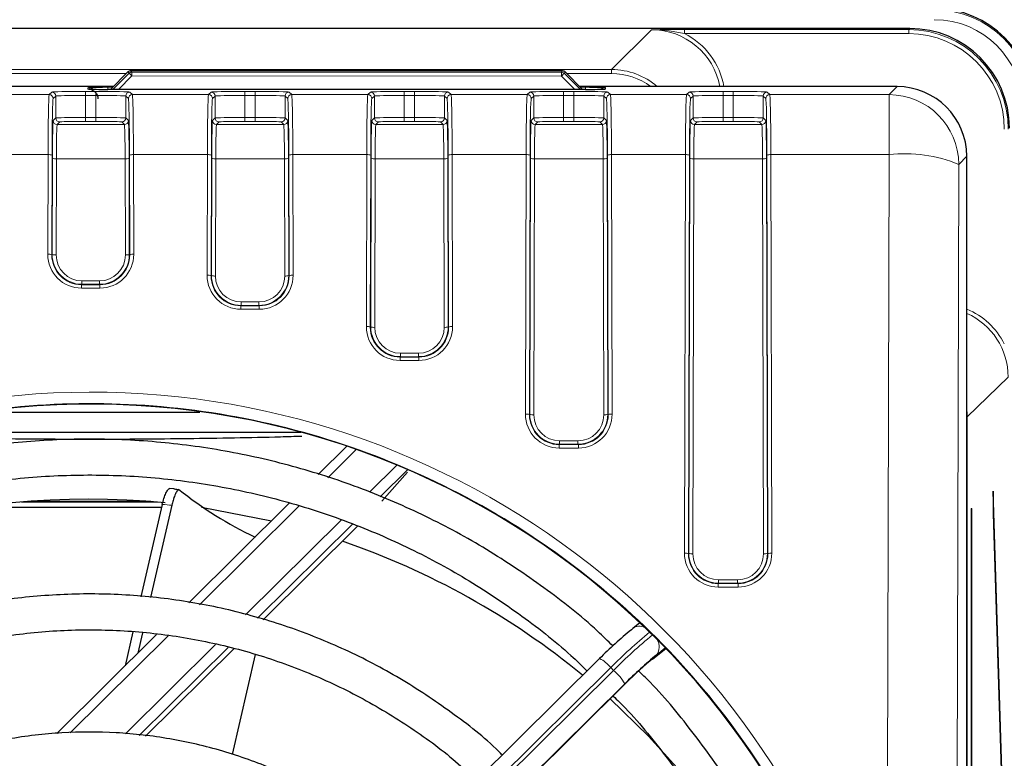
# Model space of a CAD drawing. Header units: millimetres. Extents: x 5 to 418, y 2 to 292.
# Tile 43 of 56: x 105 to 122, y 244 to 257. Entities that reach past the tile are written whole.
import ezdxf

# ---------------------------------------------------------------- set-up
doc = ezdxf.new("R2010")
doc.units = ezdxf.units.MM
doc.layers.add('SLD-0', color=7, linetype='Continuous')
doc.styles.add('SLDTEXTSTYLE0', font='TXT', dxfattribs={"width": 0.605})
doc.dimstyles.new('SLDDIMSTYLE0', dxfattribs={"dimtxt": 3.5, "dimasz": 3.302, "dimexe": 0, "dimexo": 0.0625, "dimgap": 0.875, "dimtad": 1, "dimlfac": 3, "dimrnd": 1e-09, "dimzin": 12, "dimdsep": 46, "dimtxsty": 'SLDTEXTSTYLE0', "dimsah": 1, "dimcen": 0.09, "dimadec": 0, "dimazin": 3, "dimtfac": 1, "dimtofl": 0, "dimtmove": 0, "dimatfit": 3, "dimfxl": 1, "dimfrac": 2, "dimtolj": 1, "dimtzin": 12, "dimarcsym": 0})

# ---------------------------------------------------------------- blocks, each defined once
blk = doc.blocks.new('_D_1')
at = {"layer": 'SLD-0', "color": 7}
for p, q in [((39.442, 255.363), (39.442, 273.3)), ((122.442, 255.363), (122.442, 273.3)), ((122.442, 272.3), (39.442, 272.3))]:
    blk.add_line(p, q, dxfattribs=at)
for points in [[(39.442, 272.3), (42.744, 271.792), (42.744, 272.808)], [(122.442, 272.3), (119.14, 272.808), (119.14, 271.792)]]:
    blk.add_solid(points, dxfattribs=at)
at = {"layer": 'SLD-0', "color": 7, "insert": (76.932, 276.812), "char_height": 3.5, "attachment_point": 1, "style": 'SLDTEXTSTYLE0'}
blk.add_mtext('249', dxfattribs=at)
blk = doc.blocks.new('_D_2')
at = {"layer": 'SLD-0', "color": 7}
for p, q in [((118.609, 264.696), (137.176, 264.696)), ((136.176, 264.696), (136.176, 89.696)), ((118.609, 89.696), (137.176, 89.696))]:
    blk.add_line(p, q, dxfattribs=at)
for centre, start, end in [((133.49, 175.835), 63.4349, 116.5651), ((133.49, 178.557), 243.4349, 296.5651)]:
    blk.add_arc(centre, 6.006, start, end, dxfattribs=at)
for points in [[(136.176, 264.696), (135.668, 261.394), (136.684, 261.394)], [(136.176, 89.696), (136.684, 92.998), (135.668, 92.998)]]:
    blk.add_solid(points, dxfattribs=at)
at = {"layer": 'SLD-0', "color": 7, "insert": (131.664, 173.186), "char_height": 3.5, "attachment_point": 1, "rotation": 90, "style": 'SLDTEXTSTYLE0'}
blk.add_mtext('525', dxfattribs=at)

msp = doc.modelspace()

# ---------------------------------------------------------------- linework, layer by layer
at = {"color": 7, "linetype": 'Continuous', "lineweight": 25}
for p, q in [((120.3659, 256.6952), (41.5191, 256.6952)), ((107.2821, 255.9674), (106.9909, 255.6763)), ((107.2821, 255.9674), (107.2821, 255.9673)), ((114.5546, 255.9847), (107.3292, 255.9869)), ((114.8905, 255.6763), (114.6017, 255.9651)), ((114.6017, 255.9651), (114.6017, 255.9651)), ((107.0372, 255.7226), (89.4258, 255.7226)), ((114.9391, 255.6763), (106.9459, 255.6763)), ((120.1522, 255.7226), (114.8443, 255.7226)), ((121.3187, 123.1419), (121.3187, 254.5561)), ((108.4829, 250.2679), (104.9866, 250.2679)), ((103.144, 249.9378), (110.1743, 249.9378)), ((110.9427, 249.7033), (110.4649, 249.2301)), ((111.9622, 249.3113), (111.504, 248.8575)), ((111.5284, 248.7821), (111.9603, 249.2681)), ((108.0467, 248.9904), (107.9714, 248.9956)), ((121.763, 248.9509), (121.7592, 248.5756)), ((121.9383, 243.3034), (121.763, 248.9509)), ((104.7741, 248.6838), (107.8454, 248.6838)), ((107.6668, 248.778), (105.6182, 248.778)), ((107.8557, 248.7288), (107.4995, 247.1829)), ((108.0158, 248.7175), (107.6592, 247.1705)), ((109.981, 248.751), (108.2986, 247.085)), ((108.5108, 248.6838), (109.6854, 248.4583)), ((121.3936, 248.663), (121.4015, 248.663)), ((121.3936, 248.663), (121.3936, 123.7963)), ((121.4015, 123.7963), (121.4015, 248.663)), ((121.7592, 248.5756), (121.9344, 242.9281)), ((111.0404, 248.3984), (109.4514, 246.8249)), ((109.5421, 246.7988), (111.1228, 248.3641)), ((115.8468, 246.75), (115.7284, 246.656)), ((107.7619, 246.5534), (106.0892, 244.8971)), ((107.3652, 246.6005), (107.2338, 246.0305)), ((107.5235, 246.5817), (107.4446, 246.2392)), ((115.7284, 246.656), (115.7056, 246.6339)), ((108.9593, 246.3376), (107.4717, 244.8645)), ((107.5767, 244.8525), (109.0547, 246.3161)), ((109.4105, 246.2176), (109.0247, 244.5437)), ((116.0599, 246.141), (116.2828, 246.3179)), ((115.1732, 246.152), (108.2237, 239.2702)), ((116.0827, 246.1632), (116.0599, 246.141)), ((108.6462, 238.8352), (115.6151, 245.7364)), ((115.616, 245.7391), (115.6151, 245.7364))]:
    msp.add_line(p, q, dxfattribs=at)
at = {"color": 7, "linetype": 'Continuous', "lineweight": 18}
for p, q in [((115.3747, 256.008), (116.0415, 256.6748)), ((116.5947, 256.6771), (120.3474, 256.6771)), ((116.5947, 256.6771), (116.5947, 256.6105)), ((120.3474, 256.6105), (116.5947, 256.6105)), ((120.3474, 256.6771), (120.3659, 256.6952)), ((120.3474, 256.6105), (120.3474, 256.6771)), ((89.4258, 256.008), (115.3747, 256.008)), ((107.2561, 255.9413), (89.4258, 255.9413)), ((107.2821, 255.9673), (106.9909, 255.6763)), ((107.0304, 255.6763), (107.3018, 255.9476)), ((107.3489, 255.9005), (107.1247, 255.6763)), ((107.3018, 255.9476), (107.2821, 255.9673)), ((107.3018, 255.9476), (107.3489, 255.9005)), ((107.3292, 255.9869), (107.3489, 255.9671)), ((107.3489, 255.9671), (114.5359, 255.966)), ((107.3489, 255.9671), (107.3489, 255.9005)), ((114.5359, 255.8994), (107.3489, 255.9005)), ((114.5359, 255.966), (114.5546, 255.9847)), ((114.5359, 255.966), (114.5359, 255.8994)), ((114.5831, 255.9465), (114.5359, 255.8994)), ((114.7591, 255.6763), (114.5359, 255.8994)), ((114.6017, 255.9651), (114.5831, 255.9465)), ((114.5831, 255.9465), (114.8533, 255.6763)), ((114.8905, 255.6763), (114.6017, 255.9651)), ((115.3747, 255.9413), (114.6255, 255.9413)), ((115.3747, 256.008), (115.3747, 255.9413)), ((104.6884, 255.588), (105.9633, 255.588)), ((105.9633, 255.588), (106.0063, 255.632)), ((106.073, 255.5653), (106.0299, 255.5214)), ((106.073, 255.1987), (106.073, 255.5653)), ((106.5729, 255.6419), (106.7454, 255.6419)), ((106.5729, 255.6419), (106.5729, 255.5752)), ((106.5729, 255.5752), (106.5729, 255.2063)), ((106.7454, 255.5752), (106.5729, 255.5752)), ((106.6125, 255.6823), (106.6121, 255.7047)), ((106.6406, 255.6799), (106.6125, 255.6823)), ((106.7454, 255.6419), (106.7454, 255.5752)), ((106.7454, 255.2063), (106.7454, 255.5752)), ((106.9453, 255.7106), (107.0252, 255.7106)), ((106.9453, 255.7106), (106.9453, 255.6763)), ((107.2884, 255.5214), (107.2453, 255.5653)), ((107.2453, 255.5653), (107.2453, 255.1987)), ((107.312, 255.632), (107.3551, 255.588)), ((107.3551, 255.588), (108.6299, 255.588)), ((108.6299, 255.588), (108.673, 255.632)), ((108.7397, 255.5653), (108.6966, 255.5214)), ((108.7397, 255.1987), (108.7397, 255.5653)), ((109.2396, 255.6419), (109.4121, 255.6419)), ((109.2396, 255.6419), (109.2396, 255.5752)), ((109.2396, 255.5752), (109.2396, 255.2063)), ((109.4121, 255.5752), (109.2396, 255.5752)), ((109.4121, 255.6419), (109.4121, 255.5752)), ((109.4121, 255.2063), (109.4121, 255.5752)), ((109.9551, 255.5214), (109.912, 255.5653)), ((109.912, 255.5653), (109.912, 255.1987)), ((109.9786, 255.632), (110.0217, 255.588)), ((110.0217, 255.588), (111.2966, 255.588)), ((111.2966, 255.588), (111.3397, 255.632)), ((111.4063, 255.5653), (111.3632, 255.5214)), ((111.4063, 255.1987), (111.4063, 255.5653)), ((111.9063, 255.6419), (112.0787, 255.6419)), ((111.9063, 255.6419), (111.9063, 255.5752)), ((111.9063, 255.5752), (111.9063, 255.2063)), ((112.0787, 255.5752), (111.9063, 255.5752)), ((112.0787, 255.6419), (112.0787, 255.5752)), ((112.0787, 255.2063), (112.0787, 255.5752)), ((112.6217, 255.5214), (112.5786, 255.5653)), ((112.5786, 255.5653), (112.5786, 255.1987)), ((112.6453, 255.632), (112.6884, 255.588)), ((112.6884, 255.588), (113.9633, 255.588)), ((113.9633, 255.588), (114.0063, 255.632)), ((114.073, 255.5653), (114.0299, 255.5214)), ((114.073, 255.1987), (114.073, 255.5653)), ((114.5729, 255.6419), (114.7454, 255.6419)), ((114.5729, 255.6419), (114.5729, 255.5752)), ((114.5729, 255.5752), (114.5729, 255.2063)), ((114.7454, 255.5752), (114.5729, 255.5752)), ((114.7454, 255.6419), (114.7454, 255.5752)), ((114.7454, 255.2063), (114.7454, 255.5752)), ((114.8562, 255.7106), (114.9397, 255.7106)), ((114.9397, 255.7106), (114.9397, 255.6763)), ((115.2725, 255.6823), (115.2444, 255.6799)), ((115.2884, 255.5214), (115.2453, 255.5653)), ((115.2453, 255.5653), (115.2453, 255.1987)), ((115.2729, 255.7047), (115.2725, 255.6823)), ((115.312, 255.632), (115.3551, 255.588)), ((115.3551, 255.588), (116.6299, 255.588)), ((116.6299, 255.588), (116.673, 255.632)), ((116.7397, 255.5653), (116.6966, 255.5214)), ((116.7397, 255.1987), (116.7397, 255.5653)), ((117.2396, 255.6419), (117.4121, 255.6419)), ((117.2396, 255.6419), (117.2396, 255.5752)), ((117.2396, 255.5752), (117.2396, 255.2063)), ((117.4121, 255.5752), (117.2396, 255.5752)), ((117.4121, 255.6419), (117.4121, 255.5752)), ((117.4121, 255.2063), (117.4121, 255.5752)), ((117.9551, 255.5214), (117.912, 255.5653)), ((117.912, 255.5653), (117.912, 255.1987)), ((117.9786, 255.632), (118.0217, 255.588)), ((118.0217, 255.588), (120.0181, 255.588)), ((120.0181, 255.588), (120.1522, 255.7226)), ((120.0181, 255.588), (120.0181, 254.5839)), ((106.0301, 255.1549), (106.073, 255.1987)), ((106.1397, 255.132), (106.0967, 255.0882)), ((106.0967, 255.0882), (107.2216, 255.0882)), ((106.5729, 255.2063), (106.5729, 255.1396)), ((106.5729, 255.2063), (106.7454, 255.2063)), ((106.7454, 255.1396), (106.5729, 255.1396)), ((106.7454, 255.2063), (106.7454, 255.1396)), ((107.2216, 255.0882), (107.1787, 255.132)), ((107.2453, 255.1987), (107.2882, 255.1549)), ((108.6967, 255.1549), (108.7397, 255.1987)), ((108.8063, 255.132), (108.7634, 255.0882)), ((108.7634, 255.0882), (109.8883, 255.0882)), ((109.2396, 255.2063), (109.2396, 255.1396)), ((109.2396, 255.2063), (109.4121, 255.2063)), ((109.4121, 255.1396), (109.2396, 255.1396)), ((109.4121, 255.2063), (109.4121, 255.1396)), ((109.8883, 255.0882), (109.8453, 255.132)), ((109.912, 255.1987), (109.9549, 255.1549)), ((111.3634, 255.1549), (111.4063, 255.1987)), ((111.473, 255.132), (111.4301, 255.0882)), ((111.4301, 255.0882), (112.5549, 255.0882)), ((111.9063, 255.2063), (111.9063, 255.1396)), ((111.9063, 255.2063), (112.0787, 255.2063)), ((112.0787, 255.1396), (111.9063, 255.1396)), ((112.0787, 255.2063), (112.0787, 255.1396)), ((112.5549, 255.0882), (112.512, 255.132)), ((112.5786, 255.1987), (112.6216, 255.1549)), ((114.0301, 255.1549), (114.073, 255.1987)), ((114.1397, 255.132), (114.0967, 255.0882)), ((114.0967, 255.0882), (115.2216, 255.0882)), ((114.5729, 255.2063), (114.5729, 255.1396)), ((114.5729, 255.2063), (114.7454, 255.2063)), ((114.7454, 255.1396), (114.5729, 255.1396)), ((114.7454, 255.2063), (114.7454, 255.1396)), ((115.2216, 255.0882), (115.1787, 255.132)), ((115.2453, 255.1987), (115.2882, 255.1549)), ((116.6967, 255.1549), (116.7397, 255.1987)), ((116.8063, 255.132), (116.7634, 255.0882)), ((116.7634, 255.0882), (117.8883, 255.0882)), ((117.2396, 255.2063), (117.2396, 255.1396)), ((117.2396, 255.2063), (117.4121, 255.2063)), ((117.4121, 255.1396), (117.2396, 255.1396)), ((117.4121, 255.2063), (117.4121, 255.1396)), ((117.8883, 255.0882), (117.8453, 255.132)), ((117.912, 255.1987), (117.9549, 255.1549)), ((105.9446, 254.5839), (104.7071, 254.5839)), ((105.9405, 252.9179), (105.9446, 254.5839)), ((106.0112, 254.5746), (106.0071, 252.9086)), ((107.3112, 252.9086), (107.3071, 254.5746)), ((107.3737, 254.5839), (107.3778, 252.9179)), ((108.6112, 254.5839), (107.3737, 254.5839)), ((108.6063, 252.5649), (108.6112, 254.5839)), ((108.6779, 254.5746), (108.673, 252.5556)), ((109.9787, 252.5556), (109.9737, 254.5746)), ((110.0404, 254.5839), (110.0454, 252.5649)), ((111.2779, 254.5839), (110.0404, 254.5839)), ((111.2709, 251.7068), (111.2779, 254.5839)), ((111.3446, 254.5746), (111.3375, 251.6975)), ((112.6475, 251.6975), (112.6404, 254.5746)), ((112.7071, 254.5839), (112.7141, 251.7068)), ((113.9446, 254.5839), (112.7071, 254.5839)), ((113.9339, 250.2416), (113.9446, 254.5839)), ((114.0112, 254.5746), (114.0006, 250.2324)), ((115.3177, 250.2324), (115.3071, 254.5746)), ((115.3737, 254.5839), (115.3844, 250.2416)), ((116.6112, 254.5839), (115.3737, 254.5839)), ((116.5949, 247.9148), (116.6112, 254.5839)), ((116.6779, 254.5746), (116.6615, 247.9055)), ((117.9901, 247.9055), (117.9737, 254.5746)), ((118.0404, 254.5839), (118.0568, 247.9148)), ((120.0181, 254.5839), (118.0404, 254.5839)), ((119.9805, 239.5162), (120.0181, 254.5839)), ((106.0137, 252.9152), (106.0176, 254.5237)), ((106.0843, 254.5144), (106.0803, 252.9059)), ((107.234, 254.5144), (106.0843, 254.5144)), ((107.238, 252.9059), (107.234, 254.5144)), ((107.3007, 254.5237), (107.3046, 252.9152)), ((108.6795, 252.5621), (108.6843, 254.5237)), ((108.7509, 254.5144), (108.7461, 252.5528)), ((109.9007, 254.5144), (108.7509, 254.5144)), ((109.9055, 252.5528), (109.9007, 254.5144)), ((109.9674, 254.5237), (109.9722, 252.5621)), ((111.344, 251.704), (111.3509, 254.5237)), ((111.4176, 254.5144), (111.4107, 251.6948)), ((112.5674, 254.5144), (111.4176, 254.5144)), ((112.5743, 251.6948), (112.5674, 254.5144)), ((112.634, 254.5237), (112.6409, 251.704)), ((114.0071, 250.2389), (114.0176, 254.5237)), ((114.0843, 254.5144), (114.0738, 250.2296)), ((115.234, 254.5144), (114.0843, 254.5144)), ((115.2446, 250.2296), (115.234, 254.5144)), ((115.3007, 254.5237), (115.3112, 250.2389)), ((116.6681, 247.912), (116.6843, 254.5237)), ((116.7509, 254.5144), (116.7347, 247.9027)), ((117.9007, 254.5144), (116.7509, 254.5144)), ((117.9169, 247.9027), (117.9007, 254.5144)), ((117.9674, 254.5237), (117.9836, 247.912)), ((121.1846, 254.4215), (121.147, 239.3539)), ((121.3187, 254.5561), (121.1846, 254.4215)), ((106.0071, 252.9086), (106.0137, 252.9152)), ((107.3046, 252.9152), (107.3112, 252.9086)), ((106.5125, 252.4716), (106.5125, 252.4142)), ((106.5125, 252.4716), (106.8058, 252.4716)), ((106.8058, 252.4716), (106.8058, 252.4142)), ((108.673, 252.5556), (108.6795, 252.5621)), ((109.9722, 252.5621), (109.9787, 252.5556)), ((106.5125, 252.4142), (106.5057, 252.4073)), ((106.5057, 252.4073), (106.5057, 252.35)), ((106.5057, 252.4073), (106.8126, 252.4073)), ((106.8126, 252.35), (106.5057, 252.35)), ((106.8058, 252.4142), (106.5125, 252.4142)), ((106.8126, 252.4073), (106.8058, 252.4142)), ((106.8126, 252.4073), (106.8126, 252.35)), ((109.1783, 252.1185), (109.1783, 252.0611)), ((109.1783, 252.1185), (109.4733, 252.1185)), ((109.4733, 252.1185), (109.4733, 252.0611)), ((109.1783, 252.0611), (109.1715, 252.0543)), ((109.1715, 252.0543), (109.4802, 252.0543)), ((109.1715, 252.0543), (109.1715, 251.9969)), ((109.4802, 251.9969), (109.1715, 251.9969)), ((109.4733, 252.0611), (109.1783, 252.0611)), ((109.4802, 252.0543), (109.4733, 252.0611)), ((109.4802, 252.0543), (109.4802, 251.9969)), ((111.3375, 251.6975), (111.344, 251.704)), ((112.6409, 251.704), (112.6475, 251.6975)), ((111.8429, 251.203), (111.836, 251.1962)), ((111.836, 251.1962), (111.836, 251.1388)), ((111.836, 251.1962), (112.1489, 251.1962)), ((112.1489, 251.1388), (111.836, 251.1388)), ((111.8429, 251.2604), (112.1421, 251.2604)), ((111.8429, 251.2604), (111.8429, 251.203)), ((112.1421, 251.203), (111.8429, 251.203)), ((112.1421, 251.2604), (112.1421, 251.203)), ((112.1489, 251.1962), (112.1421, 251.203)), ((112.1489, 251.1962), (112.1489, 251.1388)), ((122.0115, 250.862), (121.327, 250.1952)), ((114.0006, 250.2324), (114.0071, 250.2389)), ((115.3112, 250.2389), (115.3177, 250.2324)), ((121.3187, 250.1952), (121.327, 250.1952)), ((121.327, 250.1952), (121.327, 123.4339)), ((114.506, 249.7953), (114.8123, 249.7953)), ((114.506, 249.7953), (114.506, 249.7379)), ((114.8123, 249.7953), (114.8123, 249.7379)), ((111.101, 249.6487), (110.6251, 249.1774)), ((114.506, 249.7379), (114.4991, 249.731)), ((114.4991, 249.731), (114.4991, 249.6737)), ((114.4991, 249.731), (114.8192, 249.731)), ((114.8192, 249.6737), (114.4991, 249.6737)), ((114.8123, 249.7379), (114.506, 249.7379)), ((114.8192, 249.731), (114.8123, 249.7379)), ((114.8192, 249.731), (114.8192, 249.6737)), ((111.3236, 248.9355), (111.7807, 249.3881)), ((104.7786, 248.6844), (107.8455, 248.6844)), ((107.7876, 248.7679), (105.4974, 248.7679)), ((110.1433, 248.7003), (108.4791, 247.0523)), ((109.2506, 246.8827), (110.858, 248.4745)), ((116.6615, 247.9055), (116.6681, 247.912)), ((117.9836, 247.912), (117.9901, 247.9055)), ((117.1669, 247.411), (117.1601, 247.4042)), ((117.1601, 247.4042), (117.1601, 247.3468)), ((117.1601, 247.4042), (117.4916, 247.4042)), ((117.4916, 247.3468), (117.1601, 247.3468)), ((117.1669, 247.4684), (117.4847, 247.4684)), ((117.1669, 247.4684), (117.1669, 247.411)), ((117.4847, 247.411), (117.1669, 247.411)), ((117.4847, 247.4684), (117.4847, 247.411)), ((117.4916, 247.4042), (117.4847, 247.411)), ((117.4916, 247.4042), (117.4916, 247.3468)), ((107.9525, 246.5308), (106.3134, 244.9077)), ((107.2394, 244.8911), (108.7484, 246.3853)), ((116.0827, 246.1632), (116.2806, 246.3202)), ((116.2734, 246.3277), (116.1299, 246.2137)), ((115.3608, 245.9996), (108.4114, 239.1178)), ((108.4585, 239.0711), (115.408, 245.9529)), ((115.408, 245.9529), (115.3608, 245.9996)), ((108.6471, 238.838), (115.616, 245.7391)), ((115.5965, 245.7291), (108.6471, 238.8473))]:
    msp.add_line(p, q, dxfattribs=at)
at = {"color": 7, "linetype": 'Continuous', "lineweight": 25, "flags": 128}
msp.add_lwpolyline([(115.3506, 245.4744), (115.9907, 244.8541), (116.518, 244.2718)], dxfattribs=at)
at = {"color": 7, "linetype": 'Continuous', "lineweight": 25}
for centre, radius, start, end in [((120.7758, 255.363), 1.6667, 0, 90), ((107.3292, 255.9202), 0.0667, 89.98255, 134.98254), ((114.5546, 255.918), 0.0667, 45, 89.98255), ((112.2284, 254.1166), 6.5689, 231.42424, 244.57613), ((106.639, 235.8159), 13.0029, 84.41906, 129.34617), ((106.6717, 235.8632), 12.95, 50.60936, 71.0833), ((120.1831, 241.171), 7.0633, 129.33861, 135.18689), ((120.6073, 240.7509), 7.0633, 129.33861, 135.18689), ((120.0005, 241.3832), 6.1804, 129.33861, 135.18689)]:
    msp.add_arc(centre, radius, start, end, dxfattribs=at)
at = {"color": 7, "linetype": 'Continuous', "lineweight": 18}
for centre, radius, start, end in [((120.7758, 255.363), 1.6463, 0, 90), ((120.7758, 255.363), 1.4796, 0, 90), ((107.3292, 255.9202), 0.0667, 90.01083, 134.99278), ((107.349, 255.9005), 0.0667, 90.01083, 134.99278), ((114.5359, 255.8994), 0.0667, 45.00721, 89.97172), ((114.5545, 255.918), 0.0667, 45.00721, 89.97172), ((105.9632, 255.5213), 0.0667, 0.02102, 89.97933), ((106.0063, 255.5653), 0.0667, 0.02102, 89.97933), ((106.6121, 255.538), 0.1667, 57.25321, 90.00066), ((107.312, 255.5653), 0.0667, 90.02067, 179.97898), ((107.3551, 255.5213), 0.0667, 90.02067, 179.97898), ((108.6299, 255.5213), 0.0667, 0.02102, 89.97933), ((108.673, 255.5653), 0.0667, 0.02102, 89.97933), ((109.9787, 255.5653), 0.0667, 90.02067, 179.97898), ((110.0218, 255.5213), 0.0667, 90.02067, 179.97898), ((111.2966, 255.5213), 0.0667, 0.02102, 89.97933), ((111.3397, 255.5653), 0.0667, 0.02102, 89.97933), ((112.6453, 255.5653), 0.0667, 90.02067, 179.97898), ((112.6884, 255.5213), 0.0667, 90.02067, 179.97898), ((113.9632, 255.5213), 0.0667, 0.02102, 89.97933), ((114.0063, 255.5653), 0.0667, 0.02102, 89.97933), ((115.2729, 255.538), 0.1667, 89.99934, 122.74679), ((115.312, 255.5653), 0.0667, 90.02067, 179.97898), ((115.3551, 255.5213), 0.0667, 90.02067, 179.97898), ((116.6299, 255.5213), 0.0667, 0.02102, 89.97933), ((116.673, 255.5653), 0.0667, 0.02102, 89.97933), ((117.9787, 255.5653), 0.0667, 90.02067, 179.97898), ((118.0218, 255.5213), 0.0667, 90.02067, 179.97898), ((120.0177, 254.4211), 1.1669, 0.02122, 89.97884), ((106.0967, 255.1549), 0.0667, 180.02102, 269.97933), ((106.1397, 255.1987), 0.0667, 180.02102, 269.97933), ((107.1786, 255.1987), 0.0667, 270.02067, 359.97898), ((107.2216, 255.1549), 0.0667, 270.02067, 359.97898), ((108.7634, 255.1549), 0.0667, 180.02102, 269.97933), ((108.8063, 255.1987), 0.0667, 180.02102, 269.97933), ((109.8453, 255.1987), 0.0667, 270.02067, 359.97898), ((109.8882, 255.1549), 0.0667, 270.02067, 359.97898), ((111.4301, 255.1549), 0.0667, 180.02102, 269.97933), ((111.473, 255.1987), 0.0667, 180.02102, 269.97933), ((112.512, 255.1987), 0.0667, 270.02067, 359.97898), ((112.5549, 255.1549), 0.0667, 270.02067, 359.97898), ((114.0967, 255.1549), 0.0667, 180.02102, 269.97933), ((114.1397, 255.1987), 0.0667, 180.02102, 269.97933), ((115.1786, 255.1987), 0.0667, 270.02067, 359.97898), ((115.2216, 255.1549), 0.0667, 270.02067, 359.97898), ((116.7634, 255.1549), 0.0667, 180.02102, 269.97933), ((116.8063, 255.1987), 0.0667, 180.02102, 269.97933), ((117.8453, 255.1987), 0.0667, 270.02067, 359.97898), ((117.8882, 255.1549), 0.0667, 270.02067, 359.97898), ((105.9602, 254.4522), 0.1326, 67.37616, 96.77518), ((107.3581, 254.4522), 0.1326, 83.22482, 112.62384), ((108.6269, 254.4522), 0.1326, 67.37616, 96.77518), ((110.0248, 254.4522), 0.1326, 83.22482, 112.62384), ((111.2936, 254.4522), 0.1326, 67.37616, 96.77518), ((112.6914, 254.4522), 0.1326, 83.22482, 112.62384), ((113.9602, 254.4522), 0.1326, 67.37616, 96.77518), ((115.3581, 254.4522), 0.1326, 83.22482, 112.62384), ((116.6269, 254.4522), 0.1326, 67.37616, 96.77518), ((118.0248, 254.4522), 0.1326, 83.22482, 112.62384), ((120.2917, 252.278), 2.3221, 67.38527, 96.76599), ((106.0686, 254.6461), 0.1326, 247.37616, 276.77518), ((107.2497, 254.6461), 0.1326, 263.22482, 292.62384), ((108.7353, 254.6461), 0.1326, 247.37616, 276.77518), ((109.9164, 254.6461), 0.1326, 263.22482, 292.62384), ((111.402, 254.6461), 0.1326, 247.37616, 276.77518), ((112.583, 254.6461), 0.1326, 263.22482, 292.62384), ((114.0686, 254.6461), 0.1326, 247.37616, 276.77518), ((115.2497, 254.6461), 0.1326, 263.22482, 292.62384), ((116.7353, 254.6461), 0.1326, 247.37616, 276.77518), ((117.9164, 254.6461), 0.1326, 263.22482, 292.62384), ((105.9561, 252.7862), 0.1326, 67.37616, 96.77518), ((106.0647, 253.0376), 0.1326, 247.37616, 276.77518), ((107.2536, 253.0376), 0.1326, 263.22482, 292.62384), ((107.3622, 252.7862), 0.1326, 83.22482, 112.62384), ((108.6219, 252.4332), 0.1326, 67.37616, 96.77518), ((108.7305, 252.6845), 0.1326, 247.37616, 276.77518), ((109.9212, 252.6845), 0.1326, 263.22482, 292.62384), ((110.0297, 252.4332), 0.1326, 83.22482, 112.62384), ((111.2865, 251.5751), 0.1326, 67.37616, 96.77518), ((111.395, 251.8264), 0.1326, 247.37616, 276.77518), ((112.5899, 251.8264), 0.1326, 263.22482, 292.62384), ((112.6985, 251.5751), 0.1326, 83.22482, 112.62384), ((113.9496, 250.11), 0.1326, 67.37616, 96.77518), ((114.0581, 250.3613), 0.1326, 247.37616, 276.77518), ((115.2602, 250.3613), 0.1326, 263.22482, 292.62384), ((115.3687, 250.11), 0.1326, 83.22482, 112.62384), ((116.6105, 247.7831), 0.1326, 67.37616, 96.77518), ((116.7191, 248.0344), 0.1326, 247.37616, 276.77518), ((117.9326, 248.0344), 0.1326, 263.22482, 292.62384), ((118.0411, 247.7831), 0.1326, 83.22482, 112.62384), ((115.8421, 246.4969), 0.1956, 64.06447, 125.55108), ((121.7241, 239.6718), 8.974, 129.54273, 135.16044), ((121.7703, 239.6262), 8.9726, 129.54077, 135.16069), ((115.9392, 246.3483), 0.2333, 324.77008, 28.40442), ((114.9157, 245.6431), 0.5703, 38.68754, 63.15667), ((114.7793, 245.232), 0.9565, 31.31036, 48.91102)]:
    msp.add_arc(centre, radius, start, end, dxfattribs=at)
for centre, major_axis, ratio, start_param, end_param in [((116.0411, 255.508), (0.8252, 0.8252), 0.9996607, 5.6825994, 7.0684312), ((116.0411, 255.508), (0.8724, 0.8724), 0.9996955, 5.6725146, 6.6033355), ((120.3469, 255.0102), (1.1941, 1.1634), 0.9997123, 5.5109927, 7.0814764), ((120.3469, 255.0102), (-1.1464, -1.1169), 0.9996873, 2.3694001, 3.9398838), ((115.3744, 254.8412), (0.8252, 0.8252), 0.9997302, 0.0707111, 0.7852459), ((115.3744, 254.8412), (0.7781, 0.7781), 0.9996955, 0.1436703, 0.7852459), ((105.9636, 254.4215), (0, 1.1667), 0.0164576, 0.0178024, 1.43117), ((106.5729, 255.6318), (0.5667, 0), 0.0178042, 1.5707963, 3.1241394), ((106.5729, 255.5651), (0.5, 0), 0.0201781, 1.5707963, 3.1241394), ((106.9455, 255.7047), (0.3334, 0), 0.0178098, 2.1144851, 3.1419037), ((106.9459, 255.6823), (0.3334, 0), 0.0177987, 3.1419033, 3.4352592), ((106.7454, 255.6318), (0.5667, 0), 0.0178042, 0.0174533, 1.5707963), ((106.7454, 255.5651), (0.5, 0), 0.0201781, 0.0174533, 1.5707963), ((107.3547, 254.4215), (0, 1.1667), 0.0164576, 4.8520153, 6.2653829), ((108.6303, 254.4215), (0, 1.1667), 0.0164576, 0.0178024, 1.43117), ((109.2396, 255.6318), (0.5667, 0), 0.0178042, 1.5707963, 3.1241394), ((109.2396, 255.5651), (0.5, 0), 0.0201781, 1.5707963, 3.1241394), ((109.4121, 255.6318), (0.5667, 0), 0.0178042, 0.0174533, 1.5707963), ((109.4121, 255.5651), (0.5, 0), 0.0201781, 0.0174533, 1.5707963), ((110.0214, 254.4215), (0, 1.1667), 0.0164576, 4.8520153, 6.2653829), ((111.2969, 254.4215), (0, 1.1667), 0.0164576, 0.0178024, 1.43117), ((111.9063, 255.6318), (0.5667, 0), 0.0178042, 1.5707963, 3.1241394), ((111.9063, 255.5651), (0.5, 0), 0.0201781, 1.5707963, 3.1241394), ((112.0787, 255.6318), (0.5667, 0), 0.0178042, 0.0174533, 1.5707963), ((112.0787, 255.5651), (0.5, 0), 0.0201781, 0.0174533, 1.5707963), ((112.6881, 254.4215), (0, 1.1667), 0.0164576, 4.8520153, 6.2653829), ((113.9636, 254.4215), (0, 1.1667), 0.0164576, 0.0178024, 1.43117), ((114.5729, 255.6318), (0.5667, 0), 0.0178042, 1.5707963, 3.1241394), ((114.5729, 255.5651), (0.5, 0), 0.0201781, 1.5707963, 3.1241394), ((114.7454, 255.6318), (0.5667, 0), 0.0178042, 0.0174533, 1.5707963), ((114.7454, 255.5651), (0.5, 0), 0.0201781, 0.0174533, 1.5707963), ((114.9391, 255.6823), (0.3334, 0), 0.0177987, 6.0026009, 6.2828746), ((115.3547, 254.4215), (0, 1.1667), 0.0164576, 4.8520153, 6.2653829), ((116.6303, 254.4215), (0, 1.1667), 0.0164576, 0.0178024, 1.43117), ((117.2396, 255.6318), (0.5667, 0), 0.0178042, 1.5707963, 3.1241394), ((117.2396, 255.5651), (0.5, 0), 0.0201781, 1.5707963, 3.1241394), ((117.4121, 255.6318), (0.5667, 0), 0.0178042, 0.0174533, 1.5707963), ((117.4121, 255.5651), (0.5, 0), 0.0201781, 0.0174533, 1.5707963), ((118.0214, 254.4215), (0, 1.1667), 0.0164576, 4.8520153, 6.2653829), ((106.0303, 254.4215), (0, 1.1), 0.0174551, 0.0178024, 1.43117), ((107.2881, 254.4215), (0, 1.1), 0.0174551, 4.8520153, 6.2653829), ((108.6969, 254.4215), (0, 1.1), 0.0174551, 0.0178024, 1.43117), ((109.9547, 254.4215), (0, 1.1), 0.0174551, 4.8520153, 6.2653829), ((111.3636, 254.4215), (0, 1.1), 0.0174551, 0.0178024, 1.43117), ((112.6214, 254.4215), (0, 1.1), 0.0174551, 4.8520153, 6.2653829), ((114.0303, 254.4215), (0, 1.1), 0.0174551, 0.0178024, 1.43117), ((115.2881, 254.4215), (0, 1.1), 0.0174551, 4.8520153, 6.2653829), ((116.6969, 254.4215), (0, 1.1), 0.0174551, 0.0178024, 1.43117), ((117.9547, 254.4215), (0, 1.1), 0.0174551, 4.8520153, 6.2653829), ((106.0303, 254.4217), (0, 0.7333), 0.0174551, 0.0178024, 1.43117), ((106.5729, 255.1985), (0.5, 0), 0.0154303, 1.5707963, 3.1241394), ((106.0969, 254.4217), (0, 0.6667), 0.0192006, 0.0178024, 1.43117), ((106.5729, 255.1319), (0.4333, 0), 0.0178042, 1.5707963, 3.1241394), ((106.7454, 255.1985), (0.5, 0), 0.0154303, 0.0174533, 1.5707963), ((106.7454, 255.1319), (0.4333, 0), 0.0178042, 0.0174533, 1.5707963), ((107.2214, 254.4217), (0, 0.6667), 0.0192006, 4.8520153, 6.2653829), ((107.288, 254.4217), (0, 0.7333), 0.0174551, 4.8520153, 6.2653829), ((108.697, 254.4217), (0, 0.7333), 0.0174551, 0.0178024, 1.43117), ((109.2396, 255.1985), (0.5, 0), 0.0154303, 1.5707963, 3.1241394), ((108.7636, 254.4217), (0, 0.6667), 0.0192006, 0.0178024, 1.43117), ((109.2396, 255.1319), (0.4333, 0), 0.0178042, 1.5707963, 3.1241394), ((109.4121, 255.1985), (0.5, 0), 0.0154303, 0.0174533, 1.5707963), ((109.4121, 255.1319), (0.4333, 0), 0.0178042, 0.0174533, 1.5707963), ((109.888, 254.4217), (0, 0.6667), 0.0192006, 4.8520153, 6.2653829), ((109.9547, 254.4217), (0, 0.7333), 0.0174551, 4.8520153, 6.2653829), ((111.3636, 254.4217), (0, 0.7333), 0.0174551, 0.0178024, 1.43117), ((111.9063, 255.1985), (0.5, 0), 0.0154303, 1.5707963, 3.1241394), ((111.4303, 254.4217), (0, 0.6667), 0.0192006, 0.0178024, 1.43117), ((111.9063, 255.1319), (0.4333, 0), 0.0178042, 1.5707963, 3.1241394), ((112.0787, 255.1985), (0.5, 0), 0.0154303, 0.0174533, 1.5707963), ((112.0787, 255.1319), (0.4333, 0), 0.0178042, 0.0174533, 1.5707963), ((112.5547, 254.4217), (0, 0.6667), 0.0192006, 4.8520153, 6.2653829), ((112.6214, 254.4217), (0, 0.7333), 0.0174551, 4.8520153, 6.2653829), ((114.0303, 254.4217), (0, 0.7333), 0.0174551, 0.0178024, 1.43117), ((114.5729, 255.1985), (0.5, 0), 0.0154303, 1.5707963, 3.1241394), ((114.0969, 254.4217), (0, 0.6667), 0.0192006, 0.0178024, 1.43117), ((114.5729, 255.1319), (0.4333, 0), 0.0178042, 1.5707963, 3.1241394), ((114.7454, 255.1985), (0.5, 0), 0.0154303, 0.0174533, 1.5707963), ((114.7454, 255.1319), (0.4333, 0), 0.0178042, 0.0174533, 1.5707963), ((115.2214, 254.4217), (0, 0.6667), 0.0192006, 4.8520153, 6.2653829), ((115.288, 254.4217), (0, 0.7333), 0.0174551, 4.8520153, 6.2653829), ((116.697, 254.4217), (0, 0.7333), 0.0174551, 0.0178024, 1.43117), ((117.2396, 255.1985), (0.5, 0), 0.0154303, 1.5707963, 3.1241394), ((116.7636, 254.4217), (0, 0.6667), 0.0192006, 0.0178024, 1.43117), ((117.2396, 255.1319), (0.4333, 0), 0.0178042, 1.5707963, 3.1241394), ((117.4121, 255.1985), (0.5, 0), 0.0154303, 0.0174533, 1.5707963), ((117.4121, 255.1319), (0.4333, 0), 0.0178042, 0.0174533, 1.5707963), ((117.888, 254.4217), (0, 0.6667), 0.0192006, 4.8520153, 6.2653829), ((117.9547, 254.4217), (0, 0.7333), 0.0174551, 4.8520153, 6.2653829), ((106.5072, 252.9181), (0.2331, 0.5185), 0.9963119, 1.9922307, 3.5627224), ((106.5072, 252.9088), (0.2073, 0.457), 0.9957918, 1.9953437, 3.5658354), ((106.5137, 252.9153), (0.2036, 0.4582), 0.9968323, 1.9880644, 3.5585561), ((106.5137, 252.906), (0.1783, 0.3965), 0.9963119, 1.9922307, 3.5627224), ((106.8046, 252.9153), (-0.2036, 0.4582), 0.9968323, 2.7246292, 4.2951209), ((106.8046, 252.906), (-0.1783, 0.3965), 0.9963119, 2.7204629, 4.2909546), ((106.8111, 252.9181), (-0.2331, 0.5185), 0.9963119, 2.7204629, 4.2909546), ((106.8111, 252.9088), (-0.2073, 0.457), 0.9957918, 2.7173499, 4.2878416), ((109.173, 252.565), (0.2331, 0.5185), 0.9963119, 1.9922307, 3.5627224), ((109.173, 252.5558), (0.2073, 0.457), 0.9957918, 1.9953437, 3.5658354), ((109.1795, 252.5622), (0.2036, 0.4582), 0.9968323, 1.9880644, 3.5585561), ((109.1795, 252.553), (0.1783, 0.3965), 0.9963119, 1.9922307, 3.5627224), ((109.4721, 252.5622), (-0.2036, 0.4582), 0.9968323, 2.7246292, 4.2951209), ((109.4721, 252.553), (-0.1783, 0.3965), 0.9963119, 2.7204629, 4.2909546), ((109.4786, 252.565), (-0.2331, 0.5185), 0.9963119, 2.7204629, 4.2909546), ((109.4786, 252.5558), (-0.2073, 0.457), 0.9957918, 2.7173499, 4.2878416), ((120.8446, 250.8617), (0.8837, 0.8609), 0.9996873, 5.9759772, 6.6872702), ((120.8446, 250.8617), (0.8359, 0.8144), 0.9996516, 5.5109927, 6.6633837), ((111.8376, 251.707), (0.2331, 0.5185), 0.9963119, 1.9922307, 3.5627224), ((111.8376, 251.6977), (0.2073, 0.457), 0.9957918, 1.9953437, 3.5658354), ((111.8441, 251.7042), (0.2036, 0.4582), 0.9968323, 1.9880644, 3.5585561), ((111.8441, 251.6949), (0.1783, 0.3965), 0.9963119, 1.9922307, 3.5627224), ((112.1409, 251.7042), (-0.2036, 0.4582), 0.9968323, 2.7246292, 4.2951209), ((112.1409, 251.6949), (-0.1783, 0.3965), 0.9963119, 2.7204629, 4.2909546), ((112.1474, 251.707), (-0.2331, 0.5185), 0.9963119, 2.7204629, 4.2909546), ((112.1474, 251.6977), (-0.2073, 0.457), 0.9957918, 2.7173499, 4.2878416), ((106.6592, 237.0645), (0, 13.5452), 0.9999969, 4.8943935, 7.6311291), ((120.1602, 250.1949), (0.8359, 0.8143), 0.999723, 5.5109927, 5.6302546), ((114.5007, 250.2418), (0.2331, 0.5185), 0.9963119, 1.9922307, 3.5627224), ((114.5007, 250.2325), (0.2073, 0.457), 0.9957918, 1.9953437, 3.5658354), ((114.5072, 250.239), (0.2036, 0.4582), 0.9968323, 1.9880644, 3.5585561), ((114.5072, 250.2297), (0.1783, 0.3965), 0.9963119, 1.9922307, 3.5627224), ((114.8112, 250.239), (-0.2036, 0.4582), 0.9968323, 2.7246292, 4.2951209), ((114.8112, 250.2297), (-0.1783, 0.3965), 0.9963119, 2.7204629, 4.2909546), ((114.8176, 250.2418), (-0.2331, 0.5185), 0.9963119, 2.7204629, 4.2909546), ((114.8176, 250.2325), (-0.2073, 0.457), 0.9957918, 2.7173499, 4.2878416), ((106.5469, 236.7288), (10.3872, 6.8022), 0.9546478, 0.8918869, 0.9050361), ((117.1616, 247.9149), (0.2331, 0.5185), 0.9963119, 1.9922307, 3.5627224), ((117.1616, 247.9057), (0.2073, 0.457), 0.9957918, 1.9953437, 3.5658354), ((117.1681, 247.9121), (0.2036, 0.4582), 0.9968323, 1.9880644, 3.5585561), ((117.1681, 247.9029), (0.1783, 0.3965), 0.9963119, 1.9922307, 3.5627224), ((117.4835, 247.9121), (-0.2036, 0.4582), 0.9968323, 2.7246292, 4.2951209), ((117.4835, 247.9029), (-0.1783, 0.3965), 0.9963119, 2.7204629, 4.2909546), ((117.49, 247.9149), (-0.2331, 0.5185), 0.9963119, 2.7204629, 4.2909546), ((117.49, 247.9057), (-0.2073, 0.457), 0.9957918, 2.7173499, 4.2878416)]:
    msp.add_ellipse(centre, major_axis=major_axis, ratio=ratio, start_param=start_param, end_param=end_param, dxfattribs=at)
at = {"color": 7, "linetype": 'Continuous', "lineweight": 25}
for centre, major_axis, ratio, start_param, end_param in [((120.3654, 255.0283), (1.1941, 1.1634), 0.9997123, 5.5109927, 7.0814764), ((106.9459, 255.6823), (0.3334, 0), 0.0177987, 3.4352592, 4.7123951), ((106.9455, 255.7047), (0.3334, 0), 0.0178098, 1.571412, 2.1144851), ((114.9391, 255.6823), (0.3334, 0), 0.0177987, 4.7123829, 6.0026009), ((114.9395, 255.7047), (0.3334, 0), 0.0178098, 6.2828742, 7.853366), ((120.1519, 254.5558), (0.8237, 0.8266), 0.9997203, 5.4961923, 7.0666728), ((106.6592, 237.0418), (0, 13.3665), 0.9999969, 4.7998964, 10.9030624)]:
    msp.add_ellipse(centre, major_axis=major_axis, ratio=ratio, start_param=start_param, end_param=end_param, dxfattribs=at)
at = {"color": 7, "linetype": 'Continuous', "lineweight": 18}
for points, knots in [([(116.0415, 256.6748), (116.0427, 256.6748), (116.0764, 256.675), (116.1712, 256.6756), (116.3509, 256.6767), (116.505, 256.677), (116.5947, 256.6771)], [0, 0, 0, 0, 0.00671562, 0.18779568, 0.52727141, 1, 1, 1, 1]), ([(116.0415, 256.6748), (116.0428, 256.6748), (116.0785, 256.6749), (116.1781, 256.6726), (116.3617, 256.6571), (116.5099, 256.6274), (116.5947, 256.6105)], [0, 0, 0, 0, 0.0070349, 0.1931571, 0.5384713, 1, 1, 1, 1]), ([(109.3741, 223.9412), (109.4827, 223.9646), (110.0261, 224.0817), (111.2699, 224.441), (113.0544, 225.2186), (114.9262, 226.4435), (116.5802, 227.9734), (117.9472, 229.7443), (119.0116, 231.7405), (119.7241, 233.8793), (120.0711, 236.1327), (120.0332, 238.4015), (119.6075, 240.656), (118.8115, 242.79), (117.6535, 244.7777), (116.1907, 246.5214), (114.4388, 248.0045), (112.4877, 249.1546), (110.3553, 249.9653), (108.1487, 250.4002), (105.885, 250.4602), (103.6714, 250.1461), (101.5248, 249.4627), (99.5409, 248.4425), (97.7385, 247.0948), (96.1936, 245.477), (94.9329, 243.6044), (94.0753, 241.7556), (93.7468, 240.5107), (93.6116, 239.9986)], [0, 0, 0, 0, 0.0057924, 0.0289896, 0.0674147, 0.1069519, 0.1453746, 0.1848876, 0.2237394, 0.2636984, 0.302895, 0.3432179, 0.3825898, 0.4231072, 0.4624029, 0.5028546, 0.5418539, 0.5820061, 0.6206228, 0.660377, 0.6986964, 0.7381327, 0.7763679, 0.8157035, 0.8540998, 0.893591, 0.9323233, 0.9721581, 1, 1, 1, 1])]:
    msp.add_open_spline(points, degree=3, knots=knots, dxfattribs=at)
at = {"color": 7, "linetype": 'Continuous', "lineweight": 25}
for points, knots in [([(106.6375, 255.6802), (106.6351, 255.6804), (106.6315, 255.6807), (106.6361, 255.6802), (106.6376, 255.68)], [0, 0, 0, 0, 0.6825694, 1, 1, 1, 1]), ([(106.6652, 255.6729), (106.6719, 255.6707), (106.6943, 255.6632), (106.73, 255.6374), (106.7633, 255.5936), (106.7774, 255.5509), (106.7788, 255.5249), (106.7791, 255.5185)], [0, 0, 0, 0, 0.1088238, 0.3629807, 0.6204318, 0.9065643, 1, 1, 1, 1]), ([(115.2512, 255.6805), (115.2512, 255.6805), (115.252, 255.6805), (115.2502, 255.6804), (115.2486, 255.6803)], [0, 0, 0, 0, 0.0430862, 1, 1, 1, 1]), ([(115.3956, 246.3615), (115.3116, 246.4445), (114.9542, 246.7979), (114.2506, 247.3441), (113.2928, 247.9909), (112.2747, 248.5431), (111.2116, 249.003), (110.1103, 249.365), (108.9804, 249.6266), (107.8312, 249.7855), (106.6722, 249.8404), (105.5129, 249.7908), (104.3629, 249.6372), (103.2318, 249.3808), (102.1287, 249.0238), (101.0633, 248.5688), (100.0427, 248.0211), (99.0814, 247.379), (98.3608, 246.8231), (97.9883, 246.4574), (97.8902, 246.361)], [0, 0, 0, 0, 0.018429, 0.0784289, 0.1384307, 0.1984343, 0.2584396, 0.3184465, 0.3784548, 0.4384642, 0.4984745, 0.5584854, 0.6184965, 0.6785075, 0.7385181, 0.7985279, 0.8585367, 0.9185442, 0.9785502, 1, 1, 1, 1]), ([(103.1296, 249.8756), (103.3224, 249.8691), (104.0053, 249.8462), (105.213, 249.8299), (106.7414, 249.82), (108.2889, 249.8319), (109.4442, 249.8513), (110.0725, 249.8702), (110.1902, 249.8737)], [0, 0, 0, 0, 0.08364107, 0.29615226, 0.51012192, 0.72885404, 0.9492155, 1, 1, 1, 1]), ([(98.3173, 245.9485), (98.5665, 246.1726), (99.095, 246.6478), (99.9852, 247.2755), (100.9596, 247.8463), (101.9851, 248.3229), (103.0504, 248.7035), (104.1469, 248.9843), (105.265, 249.163), (106.3951, 249.2379), (107.5272, 249.2085), (108.6517, 249.075), (109.7588, 248.8386), (110.839, 248.5014), (111.8824, 248.0658), (112.8818, 247.5375), (113.822, 246.9143), (114.5187, 246.3802), (114.8748, 246.0306), (114.9631, 245.9439)], [0, 0, 0, 0, 0.05501843, 0.11666916, 0.1783178, 0.23996447, 0.30160935, 0.36325267, 0.4248947, 0.48653577, 0.54817621, 0.60981635, 0.67145648, 0.73309697, 0.79473818, 0.85638045, 0.91802411, 0.97966944, 1, 1, 1, 1]), ([(107.8557, 248.7288), (107.8648, 248.7643), (107.8829, 248.8353), (107.9163, 248.9215), (107.9496, 248.9774), (107.9726, 248.9973), (107.9826, 248.994), (107.9838, 248.9936)], [0, 0, 0, 0, 0.242087, 0.4842397, 0.7249529, 0.9650524, 1, 1, 1, 1]), ([(108.1324, 248.9811), (108.122, 248.9732), (108.1013, 248.9572), (108.0675, 248.8897), (108.0379, 248.8063), (108.0224, 248.7443), (108.0158, 248.7175)], [0, 0, 0, 0, 0.2664741, 0.5329746, 0.7989747, 1, 1, 1, 1]), ([(108.0467, 248.9903), (108.056, 248.9896), (108.0784, 248.9879), (108.1088, 248.9841), (108.1283, 248.9816), (108.1324, 248.9811)], [0, 0, 0, 0, 0.36383309, 0.86843331, 1, 1, 1, 1]), ([(113.5441, 244.5387), (113.5252, 244.5578), (113.2654, 244.8207), (112.6965, 245.2566), (111.8422, 245.832), (110.9258, 246.3097), (109.9671, 246.6948), (108.9733, 246.9806), (107.9553, 247.1648), (106.9237, 247.2454), (105.8891, 247.2215), (104.8623, 247.0934), (103.854, 246.8625), (102.8749, 246.5308), (101.9341, 246.103), (101.0453, 245.5793), (100.3099, 245.0563), (99.9029, 244.6777), (99.747, 244.5327)], [0, 0, 0, 0, 0.0053325, 0.0733534, 0.14137727, 0.20940406, 0.27743361, 0.34546563, 0.41349978, 0.48153562, 0.54957265, 0.61761029, 0.68564783, 0.75368473, 0.82172043, 0.88975443, 0.95778628, 1, 1, 1, 1]), ([(100.1722, 244.1116), (100.3547, 244.2768), (100.7837, 244.6653), (101.5381, 245.183), (102.4114, 245.6714), (103.3338, 246.0636), (104.2922, 246.3585), (105.2766, 246.552), (106.276, 246.6423), (107.2795, 246.6282), (108.276, 246.5099), (109.2544, 246.2888), (110.2038, 245.9671), (111.1148, 245.5496), (111.9725, 245.0357), (112.6426, 244.554), (112.9972, 244.2173), (113.1107, 244.1095)], [0, 0, 0, 0, 0.0520751, 0.1224553, 0.192832, 0.2632056, 0.3335762, 0.4039444, 0.4743108, 0.5446759, 0.6150403, 0.6854047, 0.7557696, 0.8261358, 0.8965039, 0.9668745, 1, 1, 1, 1]), ([(115.8969, 228.5256), (116.0535, 228.6874), (116.4775, 229.1256), (117.0809, 229.9171), (117.7077, 230.8835), (118.2396, 231.9052), (118.6767, 232.9697), (119.0141, 234.0694), (119.2495, 235.1947), (119.3807, 236.3366), (119.4067, 237.4856), (119.3273, 238.6321), (119.1431, 239.7667), (118.8557, 240.8801), (118.4676, 241.9632), (117.9813, 243.0063), (117.4032, 244.0033), (116.7294, 244.9373), (116.2004, 245.5849), (115.8758, 245.8961), (115.8287, 245.9413)], [0, 0, 0, 0, 0.0349615, 0.0946511, 0.154339, 0.214025, 0.2737092, 0.3333919, 0.3930732, 0.4527535, 0.512433, 0.572112, 0.6317908, 0.6914699, 0.7511494, 0.8108298, 0.8705113, 0.9301942, 0.9898788, 1, 1, 1, 1]), ([(115.4001, 245.5234), (115.4358, 245.4894), (115.7431, 245.1966), (116.2502, 244.5754), (116.908, 243.6643), (117.4695, 242.6899), (117.9392, 241.6698), (118.3105, 240.6104), (118.5808, 239.5214), (118.7477, 238.4123), (118.8097, 237.2926), (118.7662, 236.172), (118.6176, 235.0603), (118.3653, 233.9671), (118.0115, 232.9017), (117.5587, 231.874), (117.013, 230.8907), (116.3709, 229.9684), (115.8561, 229.3204), (115.5344, 229.0049), (115.4806, 228.9522)], [0, 0, 0, 0, 0.008042, 0.0692621, 0.1304843, 0.1917086, 0.252935, 0.3141635, 0.3753937, 0.4366254, 0.4978582, 0.5590918, 0.6203257, 0.6815594, 0.7427925, 0.8040246, 0.8652553, 0.9264844, 0.9877116, 1, 1, 1, 1]), ([(111.8912, 242.9019), (111.6938, 243.0731), (111.2688, 243.4416), (110.5373, 243.9071), (109.7263, 244.3111), (108.8718, 244.6169), (107.9877, 244.8231), (107.0853, 244.9262), (106.1768, 244.9249), (105.2747, 244.8192), (104.3911, 244.6104), (103.5373, 244.302), (102.7275, 243.8955), (102.0037, 243.4323), (101.5855, 243.0678), (101.3945, 242.9012)], [0, 0, 0, 0, 0.0682498, 0.1469204, 0.225596, 0.3042763, 0.3829608, 0.4616487, 0.5403391, 0.6190309, 0.6977229, 0.7764138, 0.8551027, 0.9337885, 1, 1, 1, 1])]:
    msp.add_open_spline(points, degree=3, knots=knots, dxfattribs=at)

# ---------------------------------------------------------------- dimensions: what is measured, and where the dimension line sits
at = {"layer": 'SLD-0', "color": 7}
dim = msp.add_linear_dim(base=(39.4425, 272.3), p1=(122.4425, 255.363), p2=(39.4425, 255.363), dimstyle='SLDDIMSTYLE0', dxfattribs=at)
dim.commit()
dim.dimension.update_dxf_attribs({"geometry": '_D_1', "text_midpoint": (80.9425, 272.3), "dimtype": 160})
dim = msp.add_linear_dim(base=(136.1756, 89.6963), p1=(118.6092, 264.6963), p2=(118.6092, 89.6963), angle=90, text='(<>)', dimstyle='SLDDIMSTYLE0', dxfattribs=at)
dim.commit()
dim.dimension.update_dxf_attribs({"geometry": '_D_2', "text_midpoint": (136.1756, 177.1963), "dimtype": 160})

doc.saveas('drawing.dxf')
